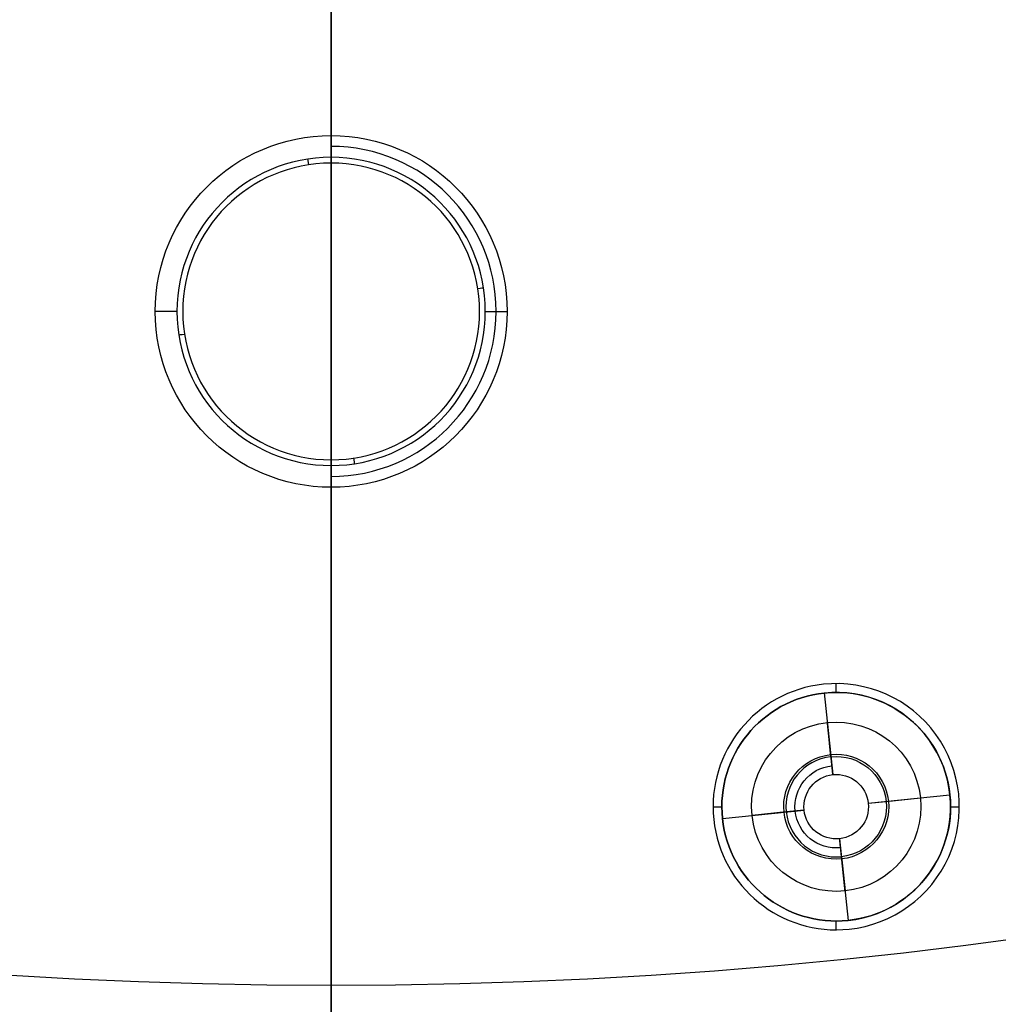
# Model space of a CAD drawing. Header units: centimetres. Extents: x -10.1 to 10.1, y -10.1 to 10.1.
# Tile 217 of 256: x -0.5 to 1.1, y -8.5 to -6.9. Entities that reach past the tile are written whole.
import ezdxf

# ---------------------------------------------------------------- set-up
doc = ezdxf.new("R2010")
doc.units = ezdxf.units.CM
doc.layers.add('Default', color=7, linetype='Continuous', true_color=0x000000)

msp = doc.modelspace()

# ---------------------------------------------------------------- linework, layer by layer
at = {"layer": 'Default'}
for p, q in [((0, -8.695, -0.7), (0, -1.575, -0.7)), ((0, -5.15, 0.1), (0, -10.05, 0.1)), ((0, -6.0531, -0.6), (0, -7.0969, -0.6)), ((0, -7.05, -0.15), (0, -6.1, -0.15)), ((-0.2629, -7.35, -0.5744), (-0.3, -7.35, -0.15)), ((0.2629, -7.35, -0.5744), (0.3, -7.35, -0.15)), ((0, -7.6031, -0.6), (0, -8.5, -0.6)), ((0, -8.5, -0.15), (0, -7.65, -0.15)), ((0.8613, -7.9999, -0.02), (0.8613, -7.9849, -0.02)), ((0.8409, -8.0009, 0.3), (0.8556, -8.1402, 0.3)), ((0.8524, -8.1097, -0.0504), (0.8462, -8.0513, -0.15)), ((0.8524, -8.1097, -0.0504), (0.8475, -8.0631, -0.1298)), ((0.916, -8.1891, 0.3), (1.0552, -8.1745, 0.3)), ((1.0552, -8.1745, -0.02), (1.0552, -8.1745, 0.3)), ((1.0702, -8.1729, -0.02), (1.0702, -8.1729, 0.1)), ((0.6513, -8.1949, -0.02), (0.6663, -8.1949, -0.02)), ((0.916, -8.1891, 0.3), (0.9465, -8.1859, -0.0504)), ((0.9465, -8.1859, -0.0504), (1.0049, -8.1798, -0.15)), ((1.0563, -8.1949, -0.02), (1.0713, -8.1949, -0.02)), ((0.6674, -8.2152, 0.3), (0.8066, -8.2006, 0.3)), ((0.7761, -8.2038, -0.0504), (0.7177, -8.21, -0.15)), ((0.8066, -8.2006, 0.3), (0.7761, -8.2038, -0.0504)), ((0.6525, -8.2168, -0.02), (0.6525, -8.2168, 0.1)), ((0.6674, -8.2152, -0.02), (0.6674, -8.2152, 0.3)), ((0.8671, -8.2496, 0.3), (0.8817, -8.3888, 0.3)), ((0.8703, -8.28, -0.0504), (0.8764, -8.3384, -0.15)), ((0.8613, -8.4049, -0.02), (0.8613, -8.3899, -0.02)), ((0.8817, -8.3888, -0.02), (0.8817, -8.3888, 0.3))]:
    msp.add_line(p, q, dxfattribs=at)
at = {"layer": 'Default', "extrusion": (0, 0, -1)}
for centre, radius, start, end in [((0, 0, 0.6), 8.5, 270, 90), ((0, 0, 0.15), 8.5, 270, 90), ((0, 0, 0.375), 8.5, 270, 90), ((0, 0, 0.6), 8.5, 90, 270), ((0, 0, 0.15), 8.5, 90, 270), ((0, 0, 0.375), 8.5, 90, 270), ((0, 0, -0.1), 10.05, 180, 0), ((0, 0, 0.3), 10.05, 180, 0), ((0, -7.35, 0.15), 0.3, 270, 90), ((0, -7.35, 0.15), 0.3, 90, 270), ((-0.8613, -8.1949, -0.3), 0.195, 84, 264), ((-0.8613, -8.1949, 0.02), 0.195, 84, 264), ((-0.8613, -8.1949, 0.02), 0.195, 264, 84), ((-0.8613, -8.1949, -0.3), 0.195, 264, 84), ((-0.8613, -8.1949, 0.15), 0.1444, 264, 84), ((-0.8613, -8.1949, 0.15), 0.1444, 84, 264), ((-0.8613, -8.1949, 0.0568), 0.0895, 264, 84), ((-0.8613, -8.1949, 0.0568), 0.0895, 84, 264), ((-0.8613, -8.1949, 0.0504), 0.0857, 84, 264), ((-0.8613, -8.1949, -0.1248), 0.0703, 264, 84), ((-0.8613, -8.1949, -0.3), 0.055, 264, 84), ((-0.8613, -8.1949, -0.3), 0.055, 84, 264)]:
    msp.add_arc(centre, radius, start, end, dxfattribs=at)
at = {"layer": 'Default'}
for centre, radius, start, end in [((0, 0, -0.7), 10.05, 180, 0), ((0, -7.35, -0.3622), 0.2814, 270, 90), ((0, -7.35, -0.5744), 0.2629, 90, 270), ((0, -7.35, -0.5744), 0.2629, 270, 90), ((0, -7.35, -0.6), 0.2531, 90, 270), ((0, -7.35, -0.6), 0.2531, 270, 90), ((0.8613, -8.1949, -0.02), 0.21, 96, 276), ((0.8613, -8.1949, 0.1), 0.21, 96, 276), ((0.8613, -8.1949, 0.04), 0.21, 96, 276), ((0.8613, -8.1949, -0.02), 0.21, 276, 96), ((0.8613, -8.1949, 0.1), 0.21, 276, 96), ((0.8613, -8.1949, 0.04), 0.21, 276, 96), ((0.8613, -8.1949, 0.14), 0.195, 96, 276), ((0.8613, -8.1949, 0.14), 0.195, 276, 96), ((0.8613, -8.1949, -0.0504), 0.0857, 96, 276)]:
    msp.add_arc(centre, radius, start, end, dxfattribs=at)
at = {"layer": 'Default', "extrusion": (1, 0, 0)}
for centre, start, end in [((-7.1369, -0.57), 323.1301, 354.9993), ((-7.5631, -0.57), 185.0007, 216.8699)]:
    msp.add_arc(centre, 0.05, start, end, dxfattribs=at)
at = {"layer": 'Default', "extrusion": (-0.98831, -0.152458, 0)}
msp.add_arc((7.051, -0.57, 1.1206), 0.05, 185.0007, 216.8699, dxfattribs=at)
at = {"layer": 'Default', "extrusion": (-0.152458, 0.98831, 0)}
msp.add_arc((0.9075, -0.57, -7.2641), 0.05, 185.0007, 216.8699, dxfattribs=at)
at = {"layer": 'Default', "extrusion": (0.152458, -0.98831, 0)}
msp.add_arc((-1.3336, -0.57, 7.2641), 0.05, 185.0007, 216.8699, dxfattribs=at)
at = {"layer": 'Default', "extrusion": (0.98831, 0.152458, 0)}
msp.add_arc((-7.4771, -0.57, -1.1206), 0.05, 185.0007, 216.8699, dxfattribs=at)
at = {"layer": 'Default'}
for points in [[(0, -7.0871, -0.5744), (0, -7.0686, -0.3622), (0, -7.05, -0.15)], [(0, -7.65, -0.15), (0, -7.6314, -0.3622), (0, -7.6129, -0.5744)], [(0.8394, -7.986, -0.02), (0.8394, -7.986, 0.04), (0.8394, -7.986, 0.1)], [(0.8409, -8.0009, -0.02), (0.8409, -8.0009, 0.14), (0.8409, -8.0009, 0.3)], [(0.8524, -8.1097, -0.0504), (0.8493, -8.0805, -0.1002), (0.8462, -8.0513, -0.15)], [(0.8556, -8.1402, 0.3), (0.854, -8.1249, 0.1248), (0.8524, -8.1097, -0.0504)], [(0.8703, -8.28, -0.0504), (0.8687, -8.2648, 0.1248), (0.8671, -8.2496, 0.3)], [(0.8764, -8.3384, -0.15), (0.8733, -8.3092, -0.1002), (0.8703, -8.28, -0.0504)], [(0.8817, -8.3888, 0.3), (0.8817, -8.3888, 0.14), (0.8817, -8.3888, -0.02)], [(0.8833, -8.4037, 0.1), (0.8833, -8.4037, 0.04), (0.8833, -8.4037, -0.02)], [(0, -8.5, -0.15), (0, -8.5, -0.375), (0, -8.5, -0.6)]]:
    msp.add_open_spline(points, degree=2, dxfattribs=at)

doc.saveas('drawing.dxf')
